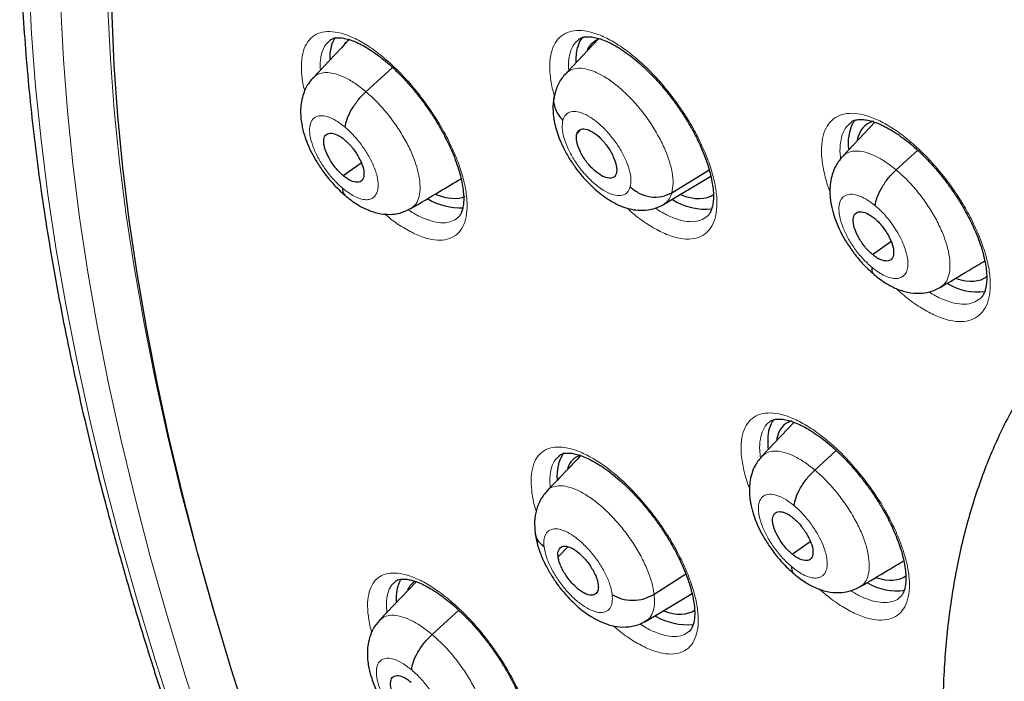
# Model space of a CAD drawing. Header units: millimetres. Extents: x 8 to 2314, y 12 to 2305.
# Tile 127 of 156: x 2105 to 2120, y 896 to 906. Entities that reach past the tile are written whole.
import ezdxf

# ---------------------------------------------------------------- set-up
doc = ezdxf.new("R2010")
doc.units = ezdxf.units.MM

msp = doc.modelspace()

# ---------------------------------------------------------------- linework, layer by layer
at = {"color": 7, "linetype": 'Continuous', "lineweight": 30}
for p, q in [((2110.048, 905.743), (2109.533, 905.199)), ((2110.095, 905.792), (2110.071, 905.767)), ((2113.982, 905.809), (2113.486, 905.284)), ((2109.796, 905.537), (2109.795, 905.484)), ((2110.355, 904.982), (2110.77, 905.358)), ((2118.276, 904.506), (2117.773, 903.975)), ((2117.961, 904.54), (2117.938, 904.505)), ((2113.637, 904.325), (2113.701, 904.392)), ((2118.606, 903.767), (2118.942, 904.071)), ((2110.001, 903.676), (2110.282, 903.873)), ((2115.117, 903.411), (2115.698, 903.766)), ((2114.987, 903.226), (2115.724, 903.666)), ((2111.053, 903.166), (2111.043, 903.159)), ((2118.237, 902.45), (2118.526, 902.651)), ((2117.018, 899.84), (2116.517, 899.312)), ((2117.342, 899.097), (2117.676, 899.4)), ((2113.346, 897.75), (2113.5, 897.905)), ((2116.987, 897.791), (2117.269, 897.988)), ((2114.841, 897.168), (2115.334, 897.483)), ((2111.136, 897.361), (2110.569, 896.761)), ((2118.041, 897.283), (2118.032, 897.276)), ((2114.707, 896.744), (2115.431, 897.176)), ((2111.385, 896.54), (2111.801, 896.916))]:
    msp.add_line(p, q, dxfattribs=at)
at = {"color": 7, "linetype": 'Continuous', "lineweight": 30, "flags": 128}
for points in [[(2108.555, 895.084), (2108.261, 896.004), (2107.988, 896.915), (2107.736, 897.817), (2107.505, 898.708), (2107.295, 899.588), (2107.107, 900.457), (2106.941, 901.314), (2106.797, 902.158), (2106.674, 902.989), (2106.574, 903.805), (2106.495, 904.608), (2106.439, 905.396), (2106.405, 906.168), (2106.393, 906.924), (2106.403, 907.663), (2106.436, 908.386), (2106.491, 909.091), (2106.567, 909.778), (2106.666, 910.446), (2106.787, 911.095), (2106.93, 911.726), (2107.095, 912.336), (2107.281, 912.926)], [(2113.727, 905.832), (2113.681, 905.76), (2113.646, 905.666)], [(2116.609, 899.58), (2116.611, 899.455), (2116.614, 899.427)]]:
    msp.add_lwpolyline(points, dxfattribs=at)
at = {"color": 252, "linetype": 'Continuous', "lineweight": 0, "flags": 128}
for points in [[(2107.846, 894.965), (2107.543, 895.903), (2107.261, 896.832), (2107.001, 897.751), (2106.763, 898.659), (2106.546, 899.557), (2106.351, 900.442), (2106.178, 901.316), (2106.028, 902.177), (2105.899, 903.025), (2105.793, 903.858), (2105.71, 904.677), (2105.649, 905.481), (2105.61, 906.269), (2105.595, 907.041), (2105.601, 907.796), (2105.631, 908.534), (2105.682, 909.255), (2105.757, 909.957), (2105.854, 910.64), (2105.973, 911.304), (2106.115, 911.948), (2106.279, 912.573)], [(2105.626, 912.452), (2105.482, 911.797), (2105.361, 911.123), (2105.263, 910.428), (2105.187, 909.715), (2105.134, 908.983), (2105.104, 908.233), (2105.098, 907.466), (2105.114, 906.681), (2105.153, 905.88), (2105.215, 905.063), (2105.3, 904.231), (2105.407, 903.384), (2105.538, 902.523), (2105.691, 901.648), (2105.866, 900.76), (2106.064, 899.86), (2106.285, 898.948), (2106.527, 898.025), (2106.791, 897.091), (2107.078, 896.147), (2107.385, 895.194)], [(2107.002, 912.501), (2106.84, 911.884), (2106.7, 911.247), (2106.583, 910.59), (2106.487, 909.915), (2106.413, 909.221), (2106.362, 908.509), (2106.333, 907.78), (2106.326, 907.034), (2106.342, 906.271), (2106.38, 905.492), (2106.44, 904.697), (2106.523, 903.888), (2106.627, 903.064), (2106.754, 902.226), (2106.903, 901.376), (2107.074, 900.512), (2107.266, 899.637), (2107.481, 898.75), (2107.717, 897.852), (2107.974, 896.944), (2108.252, 896.026), (2108.551, 895.099)]]:
    msp.add_lwpolyline(points, dxfattribs=at)
at = {"color": 7, "linetype": 'Continuous', "lineweight": 30}
for centre, radius, start, end in [((2110.361, 905.531), 0.566, 148.871, 179.4317), ((2114.437, 905.473), 0.815, 166.2353, 182.921), ((2118.552, 904.186), 0.692, 152.5626, 189.1703), ((2111.831, 904.174), 1, 239.2618, 272.2579), ((2115.643, 904.129), 0.974, 237.9083, 276.0493), ((2119.869, 902.759), 0.891, 238.7702, 277.8249), ((2117.141, 899.583), 0.533, 145.4429, 180.3015), ((2113.96, 899.019), 0.631, 146.9967, 186.6032), ((2111.462, 897.108), 0.636, 152.603, 185.3815), ((2118.618, 898.123), 0.904, 239.7401, 277.5911), ((2115.358, 897.674), 0.982, 239.6247, 275.4741)]:
    msp.add_arc(centre, radius, start, end, dxfattribs=at)
for centre, major_axis, ratio, start_param, end_param in [((2111.021, 904.582), (-0.955, 1.182), 0.454611, 6.212125, 6.474236), ((2114.836, 904.571), (-0.946, 1.175), 0.454578, 6.106471, 6.492176), ((2119.077, 903.286), (-0.945, 1.176), 0.454207, 6.0954, 6.652759), ((2111.021, 904.582), (-0.955, 1.182), 0.454611, 2.478737, 3.014168), ((2114.836, 904.571), (-0.946, 1.175), 0.454578, 2.476037, 3.117155), ((2119.077, 903.286), (-0.945, 1.176), 0.454207, 2.526876, 3.140348), ((2117.822, 898.635), (-0.946, 1.173), 0.455147, 6.123185, 6.65761), ((2114.545, 898.105), (-0.946, 1.172), 0.455862, 6.126703, 6.550556), ((2117.822, 898.635), (-0.946, 1.173), 0.455147, 2.542273, 3.122929), ((2112.054, 896.181), (-0.953, 1.179), 0.456658, 6.250784, 6.507115), ((2114.545, 898.105), (-0.946, 1.172), 0.455862, 2.505086, 3.115058)]:
    msp.add_ellipse(centre, major_axis=major_axis, ratio=ratio, start_param=start_param, end_param=end_param, dxfattribs=at)
for points, knots in [([(2109.014, 919.138), (2108.938, 919.069), (2108.753, 918.898), (2108.472, 918.608), (2108.169, 918.272), (2107.88, 917.921), (2107.604, 917.555), (2107.341, 917.174), (2107.091, 916.779), (2106.854, 916.369), (2106.631, 915.946), (2106.421, 915.508), (2106.226, 915.057), (2106.044, 914.591), (2105.876, 914.113), (2105.722, 913.621), (2105.582, 913.116), (2105.456, 912.598), (2105.344, 912.068), (2105.247, 911.526), (2105.165, 910.971), (2105.096, 910.405), (2105.042, 909.827), (2105.003, 909.238), (2104.978, 908.638), (2104.967, 908.028), (2104.971, 907.407), (2104.989, 906.776), (2105.022, 906.135), (2105.069, 905.484), (2105.13, 904.824), (2105.206, 904.155), (2105.295, 903.478), (2105.399, 902.792), (2105.518, 902.098), (2105.65, 901.396), (2105.796, 900.686), (2105.956, 899.969), (2106.13, 899.245), (2106.318, 898.515), (2106.519, 897.778), (2106.734, 897.035), (2106.962, 896.286), (2107.204, 895.531), (2107.459, 894.772), (2107.728, 894.007), (2108.009, 893.239), (2108.303, 892.465), (2108.61, 891.688), (2108.929, 890.908), (2109.261, 890.124), (2109.606, 889.337), (2109.963, 888.547), (2110.331, 887.756), (2110.712, 886.962), (2111.104, 886.166), (2111.508, 885.37), (2111.924, 884.572), (2112.35, 883.773), (2112.788, 882.975), (2113.237, 882.176), (2113.696, 881.377), (2114.166, 880.579), (2114.646, 879.783), (2115.136, 878.987), (2115.636, 878.193), (2116.145, 877.401), (2116.665, 876.611), (2117.193, 875.824), (2117.73, 875.04), (2118.277, 874.259), (2118.831, 873.482), (2119.395, 872.709), (2119.966, 871.94), (2120.545, 871.175), (2121.132, 870.416), (2121.726, 869.661), (2122.327, 868.912), (2122.935, 868.169), (2123.55, 867.432), (2124.171, 866.702), (2124.799, 865.978), (2125.432, 865.261), (2126.071, 864.552), (2126.715, 863.85), (2127.364, 863.156), (2128.018, 862.47), (2128.676, 861.793), (2129.339, 861.125), (2130.006, 860.466), (2130.676, 859.816), (2131.35, 859.175), (2131.997, 858.572), (2132.42, 858.188), (2132.617, 858.009)], [0, 0, 0, 0, 0.007369, 0.018101, 0.02884, 0.039586, 0.050343, 0.061113, 0.071897, 0.082697, 0.093512, 0.104343, 0.115191, 0.126054, 0.136933, 0.147825, 0.15873, 0.169647, 0.180574, 0.19151, 0.202454, 0.213405, 0.224361, 0.235322, 0.246287, 0.257254, 0.268224, 0.279194, 0.290166, 0.301138, 0.31211, 0.323081, 0.334052, 0.345021, 0.355989, 0.366957, 0.377922, 0.388887, 0.39985, 0.410811, 0.421771, 0.432729, 0.443686, 0.454641, 0.465595, 0.476547, 0.487498, 0.498447, 0.509396, 0.520343, 0.531289, 0.542233, 0.553177, 0.564119, 0.575061, 0.586001, 0.596941, 0.60788, 0.618818, 0.629755, 0.640691, 0.651627, 0.662562, 0.673497, 0.684431, 0.695365, 0.706298, 0.71723, 0.728163, 0.739095, 0.750026, 0.760958, 0.771889, 0.78282, 0.793751, 0.804682, 0.815613, 0.826543, 0.837474, 0.848405, 0.859336, 0.870267, 0.881198, 0.892129, 0.903061, 0.913992, 0.924924, 0.935857, 0.94679, 0.957723, 0.968656, 0.979591, 0.990525, 1, 1, 1, 1]), ([(2113.666, 905.795), (2113.68, 905.804), (2113.706, 905.821), (2113.755, 905.835), (2113.816, 905.839), (2113.891, 905.833), (2113.979, 905.812), (2114.077, 905.777), (2114.182, 905.728), (2114.295, 905.664), (2114.412, 905.585), (2114.533, 905.492), (2114.656, 905.387), (2114.78, 905.269), (2114.901, 905.14), (2115.019, 905.003), (2115.133, 904.858), (2115.241, 904.706), (2115.341, 904.552), (2115.433, 904.395), (2115.515, 904.239), (2115.586, 904.084), (2115.646, 903.933), (2115.694, 903.787), (2115.73, 903.65), (2115.753, 903.523), (2115.764, 903.408), (2115.765, 903.306), (2115.755, 903.219), (2115.737, 903.15), (2115.712, 903.096), (2115.687, 903.059), (2115.669, 903.045), (2115.662, 903.039)], [0, 0, 0, 0, 0.041217, 0.073555, 0.104071, 0.136543, 0.168505, 0.200285, 0.231437, 0.26329, 0.295529, 0.327753, 0.360328, 0.393197, 0.425959, 0.458891, 0.492098, 0.525261, 0.558299, 0.591145, 0.624055, 0.657165, 0.689757, 0.722206, 0.75485, 0.786865, 0.818251, 0.850112, 0.881463, 0.912007, 0.94342, 0.976813, 1, 1, 1, 1]), ([(2109.796, 905.781), (2109.808, 905.79), (2109.83, 905.805), (2109.874, 905.818), (2109.931, 905.823), (2110.002, 905.817), (2110.087, 905.797), (2110.182, 905.763), (2110.285, 905.714), (2110.395, 905.652), (2110.511, 905.574), (2110.631, 905.482), (2110.753, 905.377), (2110.875, 905.26), (2110.996, 905.132), (2111.114, 904.995), (2111.228, 904.85), (2111.337, 904.699), (2111.438, 904.544), (2111.53, 904.388), (2111.613, 904.231), (2111.687, 904.075), (2111.748, 903.923), (2111.799, 903.778), (2111.837, 903.639), (2111.862, 903.511), (2111.876, 903.395), (2111.879, 903.292), (2111.871, 903.204), (2111.855, 903.134), (2111.833, 903.079), (2111.808, 903.04), (2111.791, 903.025), (2111.782, 903.018)], [0, 0, 0, 0, 0.037869, 0.070379, 0.100788, 0.133168, 0.165008, 0.196665, 0.227787, 0.259524, 0.291688, 0.323857, 0.35636, 0.389206, 0.42197, 0.454839, 0.488034, 0.521187, 0.554207, 0.587074, 0.619965, 0.653058, 0.685684, 0.718128, 0.750749, 0.782811, 0.814091, 0.845891, 0.877209, 0.907649, 0.938592, 0.971456, 1, 1, 1, 1]), ([(2113.486, 905.284), (2113.443, 905.238), (2113.358, 905.146), (2113.316, 905.019), (2113.296, 904.957)], [0, 0, 0, 0, 0.503507, 1, 1, 1, 1]), ([(2109.531, 905.198), (2109.496, 905.154), (2109.43, 905.073), (2109.374, 904.933), (2109.346, 904.802), (2109.337, 904.677), (2109.343, 904.563), (2109.359, 904.457), (2109.38, 904.369), (2109.406, 904.28), (2109.445, 904.172), (2109.506, 904.038), (2109.593, 903.882), (2109.705, 903.715), (2109.824, 903.57), (2109.935, 903.455), (2109.996, 903.402), (2110.027, 903.375)], [0, 0, 0, 0, 0.086722, 0.163497, 0.230271, 0.287293, 0.349305, 0.400707, 0.443974, 0.480823, 0.534306, 0.613083, 0.688672, 0.778337, 0.881935, 0.939101, 1, 1, 1, 1]), ([(2110.034, 904.428), (2110.04, 904.469), (2110.054, 904.552), (2110.129, 904.704), (2110.231, 904.856), (2110.314, 904.94), (2110.355, 904.982)], [0, 0, 0, 0, 0.25028, 0.500215, 0.750077, 1, 1, 1, 1]), ([(2113.3, 904.971), (2113.291, 904.935), (2113.274, 904.868), (2113.263, 904.741), (2113.27, 904.604), (2113.297, 904.462), (2113.335, 904.333), (2113.389, 904.191), (2113.466, 904.033), (2113.564, 903.872), (2113.672, 903.724), (2113.782, 903.597), (2113.925, 903.456), (2114.062, 903.347), (2114.192, 903.267), (2114.287, 903.218), (2114.399, 903.173), (2114.529, 903.142), (2114.672, 903.133), (2114.834, 903.152), (2114.935, 903.201), (2114.989, 903.227)], [0, 0, 0, 0, 0.041287, 0.078127, 0.139239, 0.185304, 0.230054, 0.281775, 0.340416, 0.403639, 0.462369, 0.516188, 0.565678, 0.660542, 0.692565, 0.727555, 0.774202, 0.81803, 0.870058, 0.930697, 1, 1, 1, 1]), ([(2113.421, 904.538), (2113.385, 904.583), (2113.312, 904.673), (2113.271, 904.824), (2113.292, 904.916), (2113.301, 904.956)], [0, 0, 0, 0, 0.355872, 0.715576, 1, 1, 1, 1]), ([(2117.898, 904.502), (2117.898, 904.503), (2117.913, 904.518), (2117.944, 904.532), (2117.997, 904.547), (2118.061, 904.551), (2118.139, 904.545), (2118.23, 904.524), (2118.33, 904.488), (2118.437, 904.438), (2118.551, 904.374), (2118.671, 904.295), (2118.794, 904.201), (2118.918, 904.095), (2119.042, 903.978), (2119.164, 903.849), (2119.283, 903.711), (2119.397, 903.566), (2119.505, 903.415), (2119.605, 903.261), (2119.695, 903.105), (2119.776, 902.948), (2119.847, 902.794), (2119.906, 902.644), (2119.952, 902.499), (2119.986, 902.363), (2120.008, 902.237), (2120.018, 902.123), (2120.016, 902.021), (2120.005, 901.936), (2119.985, 901.867), (2119.959, 901.813), (2119.934, 901.778), (2119.915, 901.764), (2119.909, 901.76)], [0, 0, 0, 0, 0.002063, 0.044816, 0.076975, 0.107539, 0.140045, 0.172065, 0.203905, 0.235049, 0.266955, 0.299215, 0.331451, 0.364041, 0.396888, 0.429617, 0.462554, 0.495723, 0.528849, 0.561867, 0.594652, 0.627536, 0.660612, 0.693135, 0.725549, 0.758166, 0.790104, 0.821551, 0.853427, 0.884777, 0.915398, 0.94724, 0.981066, 1, 1, 1, 1]), ([(2110.001, 903.676), (2109.98, 903.695), (2109.939, 903.731), (2109.862, 903.821), (2109.778, 903.945), (2109.711, 904.097), (2109.692, 904.226), (2109.72, 904.315), (2109.796, 904.346), (2109.884, 904.325), (2109.963, 904.282), (2110.005, 904.25), (2110.025, 904.233)], [0, 0, 0, 0, 0.062837, 0.125545, 0.250843, 0.37553, 0.499999, 0.624469, 0.749157, 0.874455, 0.937163, 1, 1, 1, 1]), ([(2114.253, 903.714), (2114.248, 903.7), (2114.238, 903.671), (2114.196, 903.638), (2114.121, 903.631), (2114.006, 903.678), (2113.88, 903.779), (2113.765, 903.916), (2113.678, 904.07), (2113.638, 904.191), (2113.628, 904.275), (2113.634, 904.308), (2113.637, 904.325)], [0, 0, 0, 0, 0.062835, 0.125528, 0.250808, 0.375517, 0.5, 0.624483, 0.749191, 0.874472, 0.937165, 1, 1, 1, 1]), ([(2113.637, 904.325), (2113.642, 904.339), (2113.652, 904.368), (2113.694, 904.401), (2113.769, 904.409), (2113.884, 904.362), (2114.01, 904.26), (2114.125, 904.123), (2114.212, 903.969), (2114.252, 903.848), (2114.262, 903.764), (2114.256, 903.731), (2114.253, 903.714)], [0, 0, 0, 0, 0.062835, 0.125528, 0.25081, 0.375518, 0.500001, 0.624484, 0.749192, 0.874472, 0.937165, 1, 1, 1, 1]), ([(2110.025, 904.233), (2110.046, 904.215), (2110.086, 904.178), (2110.164, 904.089), (2110.248, 903.964), (2110.315, 903.813), (2110.334, 903.684), (2110.305, 903.595), (2110.23, 903.564), (2110.141, 903.585), (2110.062, 903.627), (2110.021, 903.66), (2110.001, 903.676)], [0, 0, 0, 0, 0.0628373, 0.1255453, 0.2508434, 0.3755298, 0.4999992, 0.6244693, 0.7491565, 0.8744545, 0.9371625, 1, 1, 1, 1]), ([(2117.771, 903.973), (2117.735, 903.929), (2117.668, 903.847), (2117.611, 903.704), (2117.582, 903.573), (2117.573, 903.448), (2117.578, 903.335), (2117.593, 903.231), (2117.613, 903.143), (2117.638, 903.054), (2117.676, 902.946), (2117.736, 902.811), (2117.824, 902.654), (2117.936, 902.485), (2118.056, 902.339), (2118.168, 902.223), (2118.229, 902.17), (2118.261, 902.143)], [0, 0, 0, 0, 0.088156, 0.165709, 0.232629, 0.289211, 0.349825, 0.399983, 0.442634, 0.479387, 0.532875, 0.611806, 0.687605, 0.777557, 0.881511, 0.93888, 1, 1, 1, 1]), ([(2118.28, 903.209), (2118.287, 903.251), (2118.302, 903.335), (2118.378, 903.488), (2118.481, 903.641), (2118.564, 903.725), (2118.606, 903.767)], [0, 0, 0, 0, 0.249695, 0.499976, 0.750313, 1, 1, 1, 1]), ([(2111.055, 903.163), (2111.204, 903.251), (2111.467, 903.409), (2111.725, 903.562), (2111.837, 903.629)], [0, 0, 0, 0, 0.565756, 1, 1, 1, 1]), ([(2109.992, 903.482), (2109.993, 903.446), (2109.994, 903.398), (2110.024, 903.381), (2110.031, 903.377)], [0, 0, 0, 0, 0.747406, 1, 1, 1, 1]), ([(2114.469, 903.501), (2114.515, 903.464), (2114.606, 903.39), (2114.783, 903.339), (2114.965, 903.34), (2115.066, 903.387), (2115.117, 903.411)], [0, 0, 0, 0, 0.251679, 0.500903, 0.749302, 1, 1, 1, 1]), ([(2110.027, 903.371), (2110.089, 903.322), (2110.201, 903.233), (2110.376, 903.144), (2110.537, 903.087), (2110.722, 903.067), (2110.897, 903.089), (2110.996, 903.138), (2111.051, 903.165)], [0, 0, 0, 0, 0.196036, 0.350722, 0.522622, 0.693937, 0.829521, 1, 1, 1, 1]), ([(2118.237, 902.45), (2118.216, 902.468), (2118.175, 902.505), (2118.098, 902.594), (2118.014, 902.718), (2117.948, 902.871), (2117.93, 903.001), (2117.96, 903.091), (2118.037, 903.124), (2118.127, 903.104), (2118.207, 903.061), (2118.248, 903.029), (2118.269, 903.013)], [0, 0, 0, 0, 0.062838, 0.125543, 0.250838, 0.375533, 0.500009, 0.624476, 0.749163, 0.874459, 0.937164, 1, 1, 1, 1]), ([(2118.269, 903.013), (2118.29, 902.994), (2118.331, 902.958), (2118.408, 902.869), (2118.492, 902.744), (2118.558, 902.592), (2118.576, 902.462), (2118.546, 902.371), (2118.469, 902.339), (2118.379, 902.359), (2118.299, 902.401), (2118.258, 902.434), (2118.237, 902.45)], [0, 0, 0, 0, 0.062838, 0.125544, 0.250839, 0.375533, 0.500009, 0.624477, 0.749163, 0.874459, 0.937164, 1, 1, 1, 1]), ([(2119.294, 901.938), (2119.442, 902.026), (2119.676, 902.166), (2119.904, 902.302), (2119.987, 902.351)], [0, 0, 0, 0, 0.637426, 1, 1, 1, 1]), ([(2118.226, 902.253), (2118.227, 902.217), (2118.227, 902.167), (2118.257, 902.15), (2118.265, 902.145)], [0, 0, 0, 0, 0.7269, 1, 1, 1, 1]), ([(2118.261, 902.139), (2118.324, 902.09), (2118.438, 902.001), (2118.614, 901.913), (2118.78, 901.857), (2118.967, 901.84), (2119.142, 901.863), (2119.241, 901.912), (2119.295, 901.939)], [0, 0, 0, 0, 0.195818, 0.350419, 0.522659, 0.694823, 0.830236, 1, 1, 1, 1]), ([(2121.977, 901.956), (2121.973, 901.953), (2121.878, 901.878), (2121.702, 901.717), (2121.451, 901.471), (2121.214, 901.209), (2120.991, 900.932), (2120.78, 900.642), (2120.583, 900.337), (2120.4, 900.017), (2120.23, 899.683), (2120.074, 899.336), (2119.933, 898.974), (2119.805, 898.599), (2119.693, 898.21), (2119.595, 897.808), (2119.513, 897.393), (2119.445, 896.966), (2119.393, 896.528), (2119.356, 896.078), (2119.335, 895.617), (2119.329, 895.146), (2119.338, 894.665), (2119.362, 894.175), (2119.402, 893.675), (2119.456, 893.168), (2119.526, 892.653), (2119.61, 892.13), (2119.709, 891.6), (2119.822, 891.063), (2119.949, 890.521), (2120.09, 889.972), (2120.245, 889.418), (2120.414, 888.859), (2120.597, 888.295), (2120.793, 887.727), (2121.002, 887.155), (2121.224, 886.579), (2121.459, 886.001), (2121.706, 885.419), (2121.966, 884.836), (2122.237, 884.251), (2122.521, 883.664), (2122.816, 883.076), (2123.123, 882.487), (2123.441, 881.899), (2123.77, 881.31), (2124.11, 880.723), (2124.46, 880.136), (2124.82, 879.551), (2125.19, 878.968), (2125.569, 878.387), (2125.958, 877.81), (2126.356, 877.235), (2126.763, 876.664), (2127.177, 876.097), (2127.6, 875.535), (2128.031, 874.977), (2128.469, 874.425), (2128.914, 873.879), (2129.366, 873.339), (2129.825, 872.805), (2130.289, 872.279), (2130.759, 871.76), (2131.235, 871.248), (2131.715, 870.745), (2132.201, 870.251), (2132.69, 869.765), (2133.184, 869.289), (2133.681, 868.822), (2134.181, 868.366), (2134.528, 868.055), (2134.708, 867.9), (2134.72, 867.89)], [0, 0, 0, 0, 0.000532, 0.014049, 0.027568, 0.041108, 0.054688, 0.068325, 0.082033, 0.095826, 0.109712, 0.123698, 0.137787, 0.151976, 0.166264, 0.180643, 0.195104, 0.209638, 0.224234, 0.238881, 0.253568, 0.268286, 0.283025, 0.297779, 0.312541, 0.327306, 0.342068, 0.356824, 0.371572, 0.386311, 0.401039, 0.415755, 0.43046, 0.445153, 0.459834, 0.474504, 0.489162, 0.503809, 0.518447, 0.533074, 0.547692, 0.562301, 0.576902, 0.591495, 0.606082, 0.620661, 0.635235, 0.649803, 0.664367, 0.678925, 0.69348, 0.708031, 0.722579, 0.737125, 0.751668, 0.766209, 0.780749, 0.795289, 0.809827, 0.824366, 0.838905, 0.853444, 0.867985, 0.882527, 0.89707, 0.911616, 0.926165, 0.940717, 0.955273, 0.969832, 0.984397, 0.998966, 1, 1, 1, 1]), ([(2116.636, 899.847), (2116.637, 899.848), (2116.65, 899.861), (2116.678, 899.874), (2116.728, 899.889), (2116.789, 899.893), (2116.864, 899.886), (2116.952, 899.866), (2117.05, 899.831), (2117.157, 899.781), (2117.269, 899.717), (2117.388, 899.639), (2117.51, 899.546), (2117.634, 899.441), (2117.758, 899.324), (2117.881, 899.196), (2118, 899.059), (2118.116, 898.915), (2118.225, 898.765), (2118.326, 898.611), (2118.419, 898.456), (2118.502, 898.3), (2118.574, 898.146), (2118.636, 897.996), (2118.685, 897.852), (2118.722, 897.716), (2118.746, 897.59), (2118.758, 897.477), (2118.759, 897.376), (2118.75, 897.291), (2118.733, 897.223), (2118.709, 897.169), (2118.685, 897.134), (2118.667, 897.12), (2118.66, 897.114)], [0, 0, 0, 0, 0.001363, 0.04451, 0.076415, 0.106699, 0.13891, 0.170706, 0.202367, 0.233437, 0.265211, 0.297372, 0.329519, 0.362013, 0.394798, 0.427471, 0.460309, 0.493421, 0.526485, 0.559423, 0.59217, 0.624977, 0.657985, 0.690476, 0.72282, 0.75536, 0.78727, 0.81854, 0.850291, 0.881531, 0.91197, 0.943281, 0.976666, 1, 1, 1, 1]), ([(2113.698, 899.324), (2113.629, 899.251), (2113.449, 899.061), (2113.276, 898.879), (2113.17, 898.767)], [0, 0, 0, 0, 0.385172, 1, 1, 1, 1]), ([(2113.365, 899.323), (2113.378, 899.331), (2113.4, 899.347), (2113.446, 899.359), (2113.503, 899.363), (2113.575, 899.357), (2113.661, 899.337), (2113.757, 899.302), (2113.861, 899.253), (2113.972, 899.19), (2114.089, 899.112), (2114.21, 899.02), (2114.333, 898.916), (2114.457, 898.799), (2114.579, 898.672), (2114.698, 898.535), (2114.814, 898.391), (2114.923, 898.241), (2115.025, 898.087), (2115.119, 897.932), (2115.203, 897.776), (2115.278, 897.622), (2115.34, 897.472), (2115.391, 897.327), (2115.43, 897.191), (2115.457, 897.064), (2115.471, 896.95), (2115.474, 896.849), (2115.467, 896.762), (2115.451, 896.694), (2115.429, 896.641), (2115.406, 896.604), (2115.389, 896.59), (2115.381, 896.583)], [0, 0, 0, 0, 0.0402653, 0.0722702, 0.1024846, 0.1346315, 0.1663745, 0.1979969, 0.2291209, 0.2608745, 0.2930532, 0.3252345, 0.3577467, 0.3905939, 0.4233506, 0.4562127, 0.4893948, 0.5225295, 0.5555315, 0.5883765, 0.6212457, 0.6543188, 0.6869182, 0.7193409, 0.7519394, 0.7839687, 0.815214, 0.8469853, 0.8782687, 0.9086831, 0.9396413, 0.9726465, 1, 1, 1, 1]), ([(2116.515, 899.31), (2116.48, 899.267), (2116.413, 899.186), (2116.358, 899.045), (2116.329, 898.915), (2116.321, 898.79), (2116.327, 898.676), (2116.343, 898.57), (2116.363, 898.482), (2116.39, 898.393), (2116.429, 898.286), (2116.49, 898.152), (2116.577, 897.996), (2116.69, 897.829), (2116.809, 897.684), (2116.921, 897.569), (2116.982, 897.516), (2117.013, 897.489)], [0, 0, 0, 0, 0.086912, 0.16378, 0.230561, 0.287517, 0.349341, 0.40058, 0.443761, 0.480599, 0.534097, 0.612905, 0.688526, 0.778232, 0.881878, 0.939071, 1, 1, 1, 1]), ([(2117.02, 898.543), (2117.027, 898.584), (2117.04, 898.667), (2117.115, 898.819), (2117.217, 898.972), (2117.3, 899.055), (2117.342, 899.097)], [0, 0, 0, 0, 0.250207, 0.50019, 0.750113, 1, 1, 1, 1]), ([(2113.173, 898.771), (2113.138, 898.728), (2113.068, 898.642), (2113.006, 898.479), (2112.974, 898.304), (2112.984, 898.18), (2112.989, 898.119)], [0, 0, 0, 0, 0.2581451, 0.5122645, 0.7599982, 1, 1, 1, 1]), ([(2116.987, 897.791), (2116.966, 897.809), (2116.925, 897.846), (2116.847, 897.935), (2116.763, 898.059), (2116.696, 898.211), (2116.677, 898.34), (2116.705, 898.429), (2116.781, 898.46), (2116.87, 898.44), (2116.949, 898.397), (2116.991, 898.365), (2117.011, 898.348)], [0, 0, 0, 0, 0.062837, 0.125544, 0.25084, 0.375529, 0.499999, 0.62447, 0.74916, 0.874456, 0.937163, 1, 1, 1, 1]), ([(2117.011, 898.348), (2117.032, 898.33), (2117.073, 898.293), (2117.15, 898.204), (2117.235, 898.08), (2117.302, 897.928), (2117.321, 897.8), (2117.292, 897.711), (2117.217, 897.679), (2117.128, 897.7), (2117.048, 897.742), (2117.007, 897.775), (2116.987, 897.791)], [0, 0, 0, 0, 0.062837, 0.125544, 0.25084, 0.375529, 0.499999, 0.624471, 0.74916, 0.874456, 0.937163, 1, 1, 1, 1]), ([(2112.988, 898.126), (2112.999, 898.061), (2113.02, 897.936), (2113.09, 897.745), (2113.175, 897.569), (2113.271, 897.411), (2113.371, 897.27), (2113.473, 897.149), (2113.569, 897.048), (2113.664, 896.961), (2113.759, 896.886), (2113.872, 896.81), (2113.997, 896.742), (2114.141, 896.686), (2114.311, 896.651), (2114.471, 896.657), (2114.607, 896.693), (2114.674, 896.728), (2114.709, 896.747)], [0, 0, 0, 0, 0.086035, 0.165265, 0.238507, 0.306392, 0.369622, 0.428312, 0.480572, 0.526272, 0.577194, 0.624441, 0.68779, 0.747611, 0.81888, 0.902748, 0.949715, 1, 1, 1, 1]), ([(2113.128, 897.903), (2113.09, 897.936), (2113.018, 897.998), (2113, 898.081), (2112.992, 898.12)], [0, 0, 0, 0, 0.527311, 1, 1, 1, 1]), ([(2113.346, 897.75), (2113.345, 897.77), (2113.342, 897.81), (2113.358, 897.87), (2113.406, 897.916), (2113.5, 897.916), (2113.619, 897.854), (2113.744, 897.745), (2113.855, 897.602), (2113.924, 897.475), (2113.96, 897.378), (2113.967, 897.335), (2113.971, 897.314)], [0, 0, 0, 0, 0.062835, 0.1255281, 0.250809, 0.3755174, 0.5000007, 0.624484, 0.7491921, 0.8744722, 0.937165, 1, 1, 1, 1]), ([(2113.971, 897.314), (2113.972, 897.294), (2113.975, 897.254), (2113.958, 897.194), (2113.911, 897.148), (2113.817, 897.148), (2113.698, 897.21), (2113.573, 897.319), (2113.462, 897.462), (2113.393, 897.589), (2113.357, 897.686), (2113.35, 897.729), (2113.346, 897.75)], [0, 0, 0, 0, 0.062835, 0.125528, 0.250808, 0.375516, 0.5, 0.624483, 0.749191, 0.874472, 0.937165, 1, 1, 1, 1]), ([(2116.978, 897.597), (2116.979, 897.561), (2116.98, 897.512), (2117.01, 897.496), (2117.017, 897.492)], [0, 0, 0, 0, 0.745029, 1, 1, 1, 1]), ([(2118.044, 897.28), (2118.193, 897.368), (2118.422, 897.505), (2118.647, 897.64), (2118.726, 897.687)], [0, 0, 0, 0, 0.6496422, 1, 1, 1, 1]), ([(2110.814, 897.367), (2110.825, 897.375), (2110.844, 897.389), (2110.885, 897.4), (2110.939, 897.404), (2111.007, 897.398), (2111.09, 897.379), (2111.184, 897.346), (2111.286, 897.297), (2111.395, 897.235), (2111.511, 897.158), (2111.631, 897.067), (2111.753, 896.963), (2111.876, 896.847), (2111.998, 896.721), (2112.118, 896.585), (2112.234, 896.441), (2112.344, 896.292), (2112.447, 896.139), (2112.542, 895.983), (2112.628, 895.828), (2112.704, 895.674), (2112.769, 895.523), (2112.823, 895.379), (2112.864, 895.242), (2112.893, 895.115), (2112.91, 895), (2112.915, 894.898), (2112.91, 894.811), (2112.897, 894.742), (2112.878, 894.688), (2112.855, 894.649), (2112.838, 894.635), (2112.83, 894.627)], [0, 0, 0, 0, 0.037705, 0.0696805, 0.0997072, 0.1316652, 0.1632419, 0.1947246, 0.2258248, 0.2574578, 0.2895639, 0.3216999, 0.3541312, 0.3869514, 0.4197232, 0.4525054, 0.4856611, 0.5187741, 0.5517597, 0.584615, 0.6174535, 0.6504945, 0.6831198, 0.7154608, 0.7480254, 0.7801018, 0.811297, 0.8429443, 0.8742004, 0.9045321, 0.9350887, 0.9676139, 1, 1, 1, 1]), ([(2117.013, 897.486), (2117.076, 897.436), (2117.188, 897.348), (2117.364, 897.259), (2117.526, 897.203), (2117.711, 897.184), (2117.887, 897.207), (2117.985, 897.255), (2118.04, 897.282)], [0, 0, 0, 0, 0.196123, 0.350926, 0.523185, 0.694664, 0.830018, 1, 1, 1, 1]), ([(2114.189, 897.161), (2114.235, 897.136), (2114.327, 897.085), (2114.506, 897.064), (2114.689, 897.088), (2114.79, 897.141), (2114.841, 897.168)], [0, 0, 0, 0, 0.2517085, 0.5009157, 0.7492918, 1, 1, 1, 1]), ([(2110.566, 896.76), (2110.532, 896.717), (2110.467, 896.637), (2110.412, 896.498), (2110.384, 896.369), (2110.376, 896.244), (2110.383, 896.129), (2110.4, 896.023), (2110.422, 895.933), (2110.449, 895.845), (2110.489, 895.738), (2110.551, 895.606), (2110.639, 895.452), (2110.752, 895.286), (2110.871, 895.143), (2110.982, 895.028), (2111.042, 894.976), (2111.073, 894.949)], [0, 0, 0, 0, 0.085719, 0.161924, 0.228566, 0.285874, 0.348849, 0.401095, 0.444755, 0.481654, 0.535168, 0.613873, 0.689341, 0.778833, 0.882207, 0.939242, 1, 1, 1, 1]), ([(2111.068, 895.989), (2111.074, 896.03), (2111.086, 896.112), (2111.16, 896.263), (2111.261, 896.415), (2111.344, 896.498), (2111.385, 896.54)], [0, 0, 0, 0, 0.250737, 0.500429, 0.749928, 1, 1, 1, 1]), ([(2111.044, 895.246), (2111.024, 895.264), (2110.983, 895.3), (2110.905, 895.389), (2110.82, 895.513), (2110.752, 895.664), (2110.731, 895.792), (2110.759, 895.88), (2110.833, 895.91), (2110.921, 895.889), (2111, 895.846), (2111.041, 895.813), (2111.062, 895.797)], [0, 0, 0, 0, 0.062836, 0.125542, 0.250839, 0.375523, 0.499989, 0.624465, 0.749159, 0.874455, 0.937162, 1, 1, 1, 1])]:
    msp.add_open_spline(points, degree=3, knots=knots, dxfattribs=at)
at = {"color": 252, "linetype": 'Continuous', "lineweight": 0}
for points, knots in [([(2109.404, 904.991), (2109.404, 904.992), (2109.377, 905.078), (2109.357, 905.232), (2109.347, 905.444), (2109.378, 905.621), (2109.443, 905.761), (2109.543, 905.859), (2109.673, 905.914), (2109.832, 905.922), (2110.013, 905.885), (2110.212, 905.802), (2110.423, 905.677), (2110.64, 905.511), (2110.858, 905.312), (2111.07, 905.083), (2111.286, 904.811), (2111.481, 904.52), (2111.645, 904.222), (2111.769, 903.95), (2111.859, 903.688), (2111.916, 903.442), (2111.936, 903.221), (2111.921, 903.031), (2111.868, 902.876), (2111.781, 902.761), (2111.661, 902.691), (2111.513, 902.664), (2111.34, 902.685), (2111.147, 902.751), (2110.94, 902.863), (2110.771, 902.975), (2110.673, 903.061), (2110.648, 903.083)], [0, 0, 0, 0, 0.000242, 0.033989, 0.067735, 0.101444, 0.135154, 0.168864, 0.202573, 0.23632, 0.270066, 0.30387, 0.337674, 0.371531, 0.405388, 0.439271, 0.473153, 0.515586, 0.549354, 0.583122, 0.616892, 0.650662, 0.684393, 0.718125, 0.75183, 0.785536, 0.819253, 0.852971, 0.886734, 0.920498, 0.95432, 0.988142, 1, 1, 1, 1]), ([(2113.289, 904.922), (2113.28, 904.95), (2113.245, 905.065), (2113.219, 905.246), (2113.213, 905.458), (2113.247, 905.636), (2113.316, 905.777), (2113.419, 905.875), (2113.553, 905.93), (2113.715, 905.939), (2113.899, 905.902), (2114.101, 905.82), (2114.315, 905.695), (2114.534, 905.53), (2114.754, 905.331), (2114.966, 905.103), (2115.183, 904.832), (2115.378, 904.541), (2115.541, 904.243), (2115.663, 903.971), (2115.752, 903.708), (2115.807, 903.462), (2115.825, 903.241), (2115.806, 903.049), (2115.749, 902.895), (2115.659, 902.779), (2115.536, 902.708), (2115.384, 902.681), (2115.208, 902.702), (2115.012, 902.766), (2114.802, 902.877), (2114.602, 903.011), (2114.474, 903.123), (2114.419, 903.172)], [0, 0, 0, 0, 0.010825, 0.043795, 0.076765, 0.109699, 0.142634, 0.175555, 0.208476, 0.241413, 0.27435, 0.307325, 0.3403, 0.373318, 0.406336, 0.439383, 0.47243, 0.513785, 0.546772, 0.579759, 0.612747, 0.645736, 0.678693, 0.71165, 0.744578, 0.777505, 0.810428, 0.843351, 0.876298, 0.909246, 0.942234, 0.975223, 1, 1, 1, 1]), ([(2109.799, 905.779), (2109.774, 905.758), (2109.718, 905.711), (2109.668, 905.591), (2109.64, 905.458), (2109.646, 905.357), (2109.648, 905.32)], [0, 0, 0, 0, 0.233194, 0.530585, 0.827974, 1, 1, 1, 1]), ([(2113.67, 905.792), (2113.645, 905.772), (2113.588, 905.725), (2113.535, 905.605), (2113.504, 905.465), (2113.51, 905.356), (2113.512, 905.311)], [0, 0, 0, 0, 0.218683, 0.508314, 0.797946, 1, 1, 1, 1]), ([(2109.535, 905.196), (2109.558, 905.217), (2109.608, 905.263), (2109.72, 905.285), (2109.858, 905.27), (2110.014, 905.213), (2110.182, 905.12), (2110.298, 905.028), (2110.355, 904.982)], [0, 0, 0, 0, 0.1443466, 0.3154073, 0.4864878, 0.6576321, 0.8287052, 1, 1, 1, 1]), ([(2113.462, 905.255), (2113.481, 905.274), (2113.526, 905.321), (2113.63, 905.349), (2113.764, 905.345), (2113.919, 905.296), (2114.085, 905.209), (2114.259, 905.084), (2114.431, 904.928), (2114.597, 904.748), (2114.751, 904.55), (2114.884, 904.34), (2114.994, 904.127), (2115.075, 903.92), (2115.124, 903.726), (2115.143, 903.55), (2115.126, 903.457), (2115.117, 903.411)], [0, 0, 0, 0, 0.049556, 0.117486, 0.185393, 0.253291, 0.321132, 0.388936, 0.45683, 0.524724, 0.592529, 0.66037, 0.728267, 0.796174, 0.864104, 0.932005, 1, 1, 1, 1]), ([(2110.355, 904.982), (2110.413, 904.931), (2110.528, 904.828), (2110.692, 904.641), (2110.841, 904.44), (2110.971, 904.229), (2111.076, 904.017), (2111.151, 903.812), (2111.194, 903.623), (2111.203, 903.456), (2111.18, 903.318), (2111.131, 903.216), (2111.076, 903.181), (2111.053, 903.166)], [0, 0, 0, 0, 0.092996, 0.185872, 0.278786, 0.371665, 0.464534, 0.557322, 0.650062, 0.742926, 0.83579, 0.92853, 1, 1, 1, 1]), ([(2109.992, 903.482), (2109.946, 903.524), (2109.853, 903.609), (2109.725, 903.769), (2109.617, 903.938), (2109.535, 904.11), (2109.486, 904.271), (2109.473, 904.41), (2109.497, 904.519), (2109.556, 904.589), (2109.646, 904.615), (2109.762, 904.597), (2109.894, 904.536), (2109.987, 904.464), (2110.034, 904.428)], [0, 0, 0, 0, 0.083335, 0.166666, 0.249998, 0.333328, 0.416666, 0.5, 0.583337, 0.666671, 0.750002, 0.833334, 0.916665, 1, 1, 1, 1]), ([(2113.421, 904.538), (2113.434, 904.57), (2113.46, 904.632), (2113.541, 904.675), (2113.647, 904.676), (2113.775, 904.632), (2113.913, 904.546), (2114.054, 904.424), (2114.187, 904.274), (2114.304, 904.108), (2114.397, 903.935), (2114.458, 903.768), (2114.487, 903.616), (2114.475, 903.539), (2114.469, 903.501)], [0, 0, 0, 0, 0.0833328, 0.1666627, 0.2499974, 0.3333317, 0.4166643, 0.4999972, 0.5833267, 0.6666608, 0.7499952, 0.8333296, 0.9166637, 1, 1, 1, 1]), ([(2117.576, 903.432), (2117.573, 903.44), (2117.532, 903.539), (2117.486, 903.717), (2117.444, 903.955), (2117.443, 904.166), (2117.478, 904.345), (2117.55, 904.486), (2117.656, 904.586), (2117.793, 904.642), (2117.958, 904.651), (2118.145, 904.615), (2118.35, 904.533), (2118.566, 904.41), (2118.788, 904.246), (2119.009, 904.048), (2119.223, 903.821), (2119.441, 903.55), (2119.636, 903.26), (2119.799, 902.963), (2119.921, 902.691), (2120.009, 902.429), (2120.063, 902.183), (2120.078, 901.961), (2120.057, 901.769), (2119.999, 901.614), (2119.906, 901.498), (2119.78, 901.426), (2119.625, 901.398), (2119.446, 901.418), (2119.247, 901.482), (2119.034, 901.591), (2118.816, 901.736), (2118.671, 901.862), (2118.6, 901.924)], [0, 0, 0, 0, 0.003157, 0.035132, 0.067078, 0.099025, 0.130942, 0.162859, 0.194758, 0.226658, 0.258559, 0.290461, 0.322383, 0.354305, 0.386258, 0.41821, 0.450189, 0.482168, 0.522146, 0.554104, 0.586061, 0.61802, 0.649979, 0.681915, 0.713852, 0.745762, 0.777671, 0.809569, 0.841467, 0.873374, 0.90528, 0.937211, 0.969142, 1, 1, 1, 1]), ([(2114.469, 903.501), (2114.456, 903.47), (2114.43, 903.407), (2114.349, 903.364), (2114.243, 903.363), (2114.116, 903.408), (2113.977, 903.494), (2113.837, 903.616), (2113.703, 903.765), (2113.586, 903.932), (2113.494, 904.105), (2113.432, 904.271), (2113.404, 904.423), (2113.415, 904.5), (2113.421, 904.538)], [0, 0, 0, 0, 0.083335, 0.166669, 0.250002, 0.333335, 0.416665, 0.499999, 0.58333, 0.66666, 0.749995, 0.83333, 0.916665, 1, 1, 1, 1]), ([(2117.901, 904.499), (2117.877, 904.479), (2117.82, 904.433), (2117.764, 904.315), (2117.734, 904.155), (2117.729, 904.025), (2117.742, 903.945), (2117.744, 903.936)], [0, 0, 0, 0, 0.185956, 0.446381, 0.706806, 0.967481, 1, 1, 1, 1]), ([(2110.034, 904.428), (2110.061, 904.404), (2110.113, 904.358), (2110.21, 904.255), (2110.314, 904.123), (2110.41, 903.967), (2110.477, 903.829), (2110.518, 903.715), (2110.536, 903.636), (2110.543, 903.585), (2110.546, 903.554), (2110.547, 903.527), (2110.546, 903.508), (2110.545, 903.485), (2110.54, 903.452), (2110.524, 903.395), (2110.495, 903.352), (2110.46, 903.326), (2110.436, 903.314), (2110.408, 903.305), (2110.363, 903.3), (2110.295, 903.307), (2110.201, 903.341), (2110.099, 903.397), (2110.028, 903.454), (2109.992, 903.482)], [0, 0, 0, 0, 0.048271, 0.094143, 0.178993, 0.254944, 0.321929, 0.379967, 0.428983, 0.450131, 0.469042, 0.485722, 0.500165, 0.507981, 0.532299, 0.571734, 0.6476, 0.670732, 0.6955, 0.721907, 0.749976, 0.811345, 0.87346, 0.93628, 1, 1, 1, 1]), ([(2117.775, 903.972), (2117.798, 903.994), (2117.85, 904.041), (2117.964, 904.065), (2118.104, 904.051), (2118.262, 903.996), (2118.432, 903.904), (2118.548, 903.813), (2118.606, 903.767)], [0, 0, 0, 0, 0.1452631, 0.3161399, 0.4870368, 0.6579979, 0.8288879, 1, 1, 1, 1]), ([(2118.606, 903.767), (2118.664, 903.716), (2118.78, 903.614), (2118.944, 903.427), (2119.093, 903.226), (2119.223, 903.014), (2119.326, 902.802), (2119.4, 902.596), (2119.441, 902.406), (2119.449, 902.237), (2119.423, 902.097), (2119.372, 901.993), (2119.316, 901.957), (2119.291, 901.941)], [0, 0, 0, 0, 0.092926, 0.185729, 0.278572, 0.37138, 0.464178, 0.556896, 0.649567, 0.742361, 0.835153, 0.92782, 1, 1, 1, 1]), ([(2115.117, 903.411), (2115.103, 903.37), (2115.075, 903.29), (2115.016, 903.248), (2114.987, 903.227)], [0, 0, 0, 0, 0.51041, 1, 1, 1, 1]), ([(2118.226, 902.253), (2118.179, 902.296), (2118.086, 902.38), (2117.958, 902.539), (2117.85, 902.71), (2117.77, 902.882), (2117.722, 903.044), (2117.711, 903.184), (2117.736, 903.294), (2117.797, 903.365), (2117.889, 903.394), (2118.006, 903.376), (2118.139, 903.317), (2118.233, 903.245), (2118.28, 903.209)], [0, 0, 0, 0, 0.083335, 0.166666, 0.249999, 0.333329, 0.416664, 0.500001, 0.583335, 0.666673, 0.750003, 0.833335, 0.916665, 1, 1, 1, 1]), ([(2111.012, 903.149), (2111.026, 903.139), (2111.103, 903.084), (2111.237, 903.017), (2111.409, 902.955), (2111.562, 902.937), (2111.69, 902.956), (2111.753, 903), (2111.782, 903.02)], [0, 0, 0, 0, 0.040994, 0.238306, 0.435254, 0.632201, 0.828855, 1, 1, 1, 1]), ([(2114.859, 903.174), (2114.877, 903.161), (2114.96, 903.102), (2115.101, 903.032), (2115.276, 902.971), (2115.432, 902.954), (2115.565, 902.973), (2115.631, 903.019), (2115.662, 903.04)], [0, 0, 0, 0, 0.054583, 0.247856, 0.440869, 0.633881, 0.826734, 1, 1, 1, 1]), ([(2118.28, 903.209), (2118.315, 903.179), (2118.385, 903.117), (2118.485, 903.004), (2118.575, 902.882), (2118.653, 902.754), (2118.716, 902.625), (2118.76, 902.501), (2118.786, 902.385), (2118.793, 902.281), (2118.781, 902.206), (2118.762, 902.167), (2118.751, 902.15), (2118.745, 902.142), (2118.74, 902.137), (2118.737, 902.133), (2118.732, 902.128), (2118.72, 902.116), (2118.697, 902.099), (2118.666, 902.085), (2118.637, 902.079), (2118.595, 902.074), (2118.53, 902.081), (2118.435, 902.114), (2118.332, 902.17), (2118.261, 902.225), (2118.226, 902.253)], [0, 0, 0, 0, 0.062594, 0.124976, 0.187335, 0.249629, 0.311864, 0.37427, 0.436886, 0.499536, 0.562183, 0.597226, 0.606402, 0.615575, 0.624744, 0.625379, 0.629906, 0.642055, 0.673377, 0.707908, 0.73261, 0.749883, 0.812382, 0.874899, 0.937373, 1, 1, 1, 1]), ([(2119.12, 901.867), (2119.128, 901.861), (2119.202, 901.811), (2119.336, 901.748), (2119.513, 901.687), (2119.672, 901.671), (2119.808, 901.692), (2119.876, 901.738), (2119.909, 901.76)], [0, 0, 0, 0, 0.025646, 0.224024, 0.422234, 0.620442, 0.818586, 1, 1, 1, 1]), ([(2116.324, 898.808), (2116.324, 898.81), (2116.286, 898.9), (2116.24, 899.07), (2116.195, 899.306), (2116.19, 899.515), (2116.222, 899.691), (2116.29, 899.831), (2116.393, 899.928), (2116.527, 899.983), (2116.689, 899.99), (2116.873, 899.954), (2117.076, 899.871), (2117.291, 899.746), (2117.512, 899.582), (2117.733, 899.385), (2117.948, 899.157), (2118.166, 898.888), (2118.363, 898.599), (2118.529, 898.304), (2118.653, 898.033), (2118.744, 897.773), (2118.801, 897.529), (2118.82, 897.309), (2118.802, 897.12), (2118.747, 896.966), (2118.658, 896.852), (2118.535, 896.782), (2118.383, 896.756), (2118.206, 896.777), (2118.01, 896.842), (2117.798, 896.952), (2117.596, 897.087), (2117.465, 897.2), (2117.408, 897.249)], [0, 0, 0, 0, 0.000594, 0.032825, 0.065026, 0.097227, 0.129409, 0.161591, 0.193773, 0.225956, 0.258158, 0.29036, 0.322592, 0.354825, 0.387084, 0.419344, 0.451617, 0.483889, 0.524234, 0.556446, 0.588658, 0.620871, 0.653084, 0.685278, 0.717471, 0.749651, 0.781831, 0.814017, 0.846204, 0.878415, 0.910626, 0.942868, 0.97511, 1, 1, 1, 1]), ([(2116.638, 899.843), (2116.629, 899.838), (2116.584, 899.81), (2116.533, 899.722), (2116.489, 899.581), (2116.477, 899.433), (2116.492, 899.326), (2116.497, 899.286)], [0, 0, 0, 0, 0.066121, 0.327112, 0.588102, 0.84885, 1, 1, 1, 1]), ([(2113.007, 898.457), (2112.998, 898.487), (2112.96, 898.601), (2112.931, 898.781), (2112.921, 898.99), (2112.951, 899.165), (2113.016, 899.304), (2113.116, 899.4), (2113.247, 899.454), (2113.406, 899.46), (2113.588, 899.422), (2113.788, 899.339), (2114.001, 899.214), (2114.221, 899.049), (2114.44, 898.85), (2114.654, 898.622), (2114.872, 898.352), (2115.069, 898.063), (2115.235, 897.768), (2115.36, 897.498), (2115.453, 897.238), (2115.511, 896.995), (2115.533, 896.776), (2115.518, 896.588), (2115.465, 896.435), (2115.379, 896.322), (2115.259, 896.253), (2115.11, 896.228), (2114.936, 896.25), (2114.742, 896.316), (2114.533, 896.427), (2114.35, 896.549), (2114.239, 896.646), (2114.2, 896.68)], [0, 0, 0, 0, 0.011347, 0.044513, 0.077679, 0.110831, 0.143982, 0.177147, 0.210312, 0.243514, 0.276716, 0.309962, 0.343207, 0.376484, 0.409761, 0.443043, 0.476325, 0.517947, 0.551127, 0.584307, 0.617488, 0.650669, 0.683827, 0.716986, 0.750139, 0.783291, 0.816466, 0.849641, 0.882856, 0.916072, 0.94933, 0.982587, 1, 1, 1, 1]), ([(2116.519, 899.309), (2116.542, 899.33), (2116.592, 899.376), (2116.704, 899.398), (2116.843, 899.384), (2116.999, 899.327), (2117.168, 899.235), (2117.284, 899.143), (2117.342, 899.097)], [0, 0, 0, 0, 0.144463, 0.315501, 0.486558, 0.657678, 0.828728, 1, 1, 1, 1]), ([(2113.369, 899.32), (2113.345, 899.3), (2113.29, 899.254), (2113.24, 899.137), (2113.212, 898.992), (2113.22, 898.877), (2113.224, 898.824)], [0, 0, 0, 0, 0.21292, 0.491911, 0.770901, 1, 1, 1, 1]), ([(2117.342, 899.097), (2117.4, 899.046), (2117.515, 898.944), (2117.679, 898.757), (2117.829, 898.556), (2117.96, 898.346), (2118.065, 898.134), (2118.141, 897.93), (2118.183, 897.741), (2118.193, 897.574), (2118.169, 897.435), (2118.12, 897.334), (2118.065, 897.298), (2118.041, 897.283)], [0, 0, 0, 0, 0.092986, 0.18585, 0.278754, 0.371623, 0.464481, 0.557258, 0.649988, 0.742841, 0.835694, 0.928423, 1, 1, 1, 1]), ([(2113.171, 898.765), (2113.174, 898.769), (2113.197, 898.806), (2113.269, 898.84), (2113.386, 898.86), (2113.529, 898.835), (2113.688, 898.768), (2113.858, 898.665), (2114.031, 898.529), (2114.202, 898.364), (2114.364, 898.176), (2114.511, 897.972), (2114.637, 897.761), (2114.737, 897.551), (2114.81, 897.347), (2114.831, 897.228), (2114.841, 897.168)], [0, 0, 0, 0, 0.010082, 0.086253, 0.162414, 0.238511, 0.314568, 0.390725, 0.466882, 0.542939, 0.619036, 0.695197, 0.771368, 0.847565, 0.92373, 1, 1, 1, 1]), ([(2116.978, 897.597), (2116.932, 897.639), (2116.838, 897.724), (2116.71, 897.883), (2116.601, 898.052), (2116.52, 898.224), (2116.471, 898.384), (2116.458, 898.524), (2116.482, 898.632), (2116.541, 898.702), (2116.631, 898.729), (2116.747, 898.711), (2116.88, 898.651), (2116.973, 898.579), (2117.02, 898.543)], [0, 0, 0, 0, 0.083335, 0.166666, 0.249998, 0.333328, 0.416666, 0.5, 0.583337, 0.666672, 0.750002, 0.833334, 0.916665, 1, 1, 1, 1]), ([(2117.02, 898.543), (2117.047, 898.519), (2117.1, 898.474), (2117.197, 898.371), (2117.301, 898.238), (2117.398, 898.083), (2117.465, 897.945), (2117.505, 897.831), (2117.524, 897.752), (2117.531, 897.701), (2117.534, 897.67), (2117.535, 897.644), (2117.534, 897.624), (2117.533, 897.602), (2117.528, 897.569), (2117.512, 897.512), (2117.483, 897.468), (2117.448, 897.442), (2117.424, 897.43), (2117.396, 897.421), (2117.35, 897.415), (2117.282, 897.423), (2117.188, 897.456), (2117.085, 897.512), (2117.014, 897.568), (2116.978, 897.597)], [0, 0, 0, 0, 0.048268, 0.094135, 0.178979, 0.254926, 0.32191, 0.379949, 0.428969, 0.450119, 0.469034, 0.485717, 0.500165, 0.507951, 0.53224, 0.571665, 0.647548, 0.67069, 0.69547, 0.721891, 0.749976, 0.81142, 0.873559, 0.936355, 1, 1, 1, 1]), ([(2113.128, 897.903), (2113.126, 897.947), (2113.122, 898.035), (2113.161, 898.127), (2113.232, 898.18), (2113.333, 898.188), (2113.455, 898.152), (2113.592, 898.073), (2113.733, 897.958), (2113.869, 897.814), (2113.991, 897.65), (2114.089, 897.478), (2114.161, 897.309), (2114.179, 897.211), (2114.189, 897.161)], [0, 0, 0, 0, 0.083335, 0.166671, 0.250005, 0.333339, 0.41667, 0.500002, 0.583331, 0.666664, 0.749998, 0.833331, 0.916665, 1, 1, 1, 1]), ([(2114.189, 897.161), (2114.191, 897.117), (2114.195, 897.029), (2114.156, 896.937), (2114.085, 896.884), (2113.984, 896.876), (2113.862, 896.912), (2113.725, 896.991), (2113.584, 897.106), (2113.448, 897.251), (2113.327, 897.414), (2113.228, 897.586), (2113.156, 897.755), (2113.138, 897.853), (2113.128, 897.903)], [0, 0, 0, 0, 0.0833354, 0.1666686, 0.2500021, 0.3333357, 0.4166689, 0.4999976, 0.5833296, 0.6666613, 0.7499946, 0.8333293, 0.9166646, 1, 1, 1, 1]), ([(2110.447, 896.572), (2110.445, 896.579), (2110.415, 896.67), (2110.39, 896.828), (2110.376, 897.036), (2110.403, 897.21), (2110.465, 897.347), (2110.561, 897.442), (2110.688, 897.495), (2110.844, 897.501), (2111.024, 897.462), (2111.222, 897.377), (2111.433, 897.251), (2111.651, 897.086), (2111.869, 896.887), (2112.083, 896.659), (2112.301, 896.389), (2112.498, 896.1), (2112.666, 895.806), (2112.793, 895.537), (2112.887, 895.278), (2112.948, 895.036), (2112.973, 894.819), (2112.961, 894.631), (2112.912, 894.48), (2112.829, 894.368), (2112.712, 894.3), (2112.567, 894.276), (2112.395, 894.299), (2112.204, 894.365), (2111.997, 894.479), (2111.848, 894.576), (2111.77, 894.643), (2111.764, 894.647)], [0, 0, 0, 0, 0.002765, 0.0367, 0.070635, 0.104567, 0.138499, 0.172466, 0.206433, 0.240457, 0.274482, 0.30856, 0.342639, 0.376746, 0.410852, 0.444948, 0.479043, 0.521678, 0.555626, 0.589574, 0.623523, 0.657473, 0.691402, 0.725332, 0.759271, 0.793211, 0.827194, 0.861178, 0.89522, 0.929263, 0.963354, 0.997445, 1, 1, 1, 1]), ([(2110.817, 897.365), (2110.794, 897.345), (2110.74, 897.299), (2110.693, 897.182), (2110.668, 897.042), (2110.678, 896.93), (2110.682, 896.881)], [0, 0, 0, 0, 0.220245, 0.501269, 0.782291, 1, 1, 1, 1]), ([(2114.841, 897.168), (2114.845, 897.112), (2114.854, 897), (2114.82, 896.872), (2114.771, 896.785), (2114.721, 896.758), (2114.703, 896.749)], [0, 0, 0, 0, 0.2820537, 0.5637178, 0.8455044, 1, 1, 1, 1]), ([(2117.897, 897.222), (2117.951, 897.19), (2118.069, 897.12), (2118.238, 897.058), (2118.4, 897.03), (2118.538, 897.046), (2118.625, 897.077), (2118.656, 897.112), (2118.659, 897.115)], [0, 0, 0, 0, 0.171957, 0.373864, 0.575671, 0.777476, 0.979066, 1, 1, 1, 1]), ([(2110.571, 896.759), (2110.593, 896.779), (2110.642, 896.824), (2110.752, 896.845), (2110.889, 896.829), (2111.045, 896.771), (2111.212, 896.678), (2111.328, 896.586), (2111.385, 896.54)], [0, 0, 0, 0, 0.143683, 0.314877, 0.486091, 0.657367, 0.828571, 1, 1, 1, 1]), ([(2114.621, 896.705), (2114.629, 896.699), (2114.701, 896.648), (2114.832, 896.584), (2115.004, 896.521), (2115.158, 896.503), (2115.288, 896.52), (2115.351, 896.564), (2115.381, 896.585)], [0, 0, 0, 0, 0.025021, 0.224857, 0.424162, 0.623466, 0.822605, 1, 1, 1, 1]), ([(2111.385, 896.54), (2111.443, 896.489), (2111.558, 896.387), (2111.723, 896.2), (2111.874, 896), (2112.005, 895.79), (2112.112, 895.579), (2112.189, 895.376), (2112.233, 895.189), (2112.245, 895.024), (2112.223, 894.887), (2112.177, 894.787), (2112.123, 894.753), (2112.1, 894.738)], [0, 0, 0, 0, 0.093028, 0.185936, 0.278883, 0.371794, 0.464695, 0.557515, 0.650285, 0.743179, 0.836077, 0.928851, 1, 1, 1, 1]), ([(2111.038, 895.053), (2110.992, 895.096), (2110.899, 895.18), (2110.77, 895.339), (2110.66, 895.508), (2110.578, 895.678), (2110.527, 895.838), (2110.513, 895.976), (2110.535, 896.083), (2110.593, 896.152), (2110.682, 896.178), (2110.796, 896.158), (2110.928, 896.098), (2111.021, 896.025), (2111.068, 895.989)], [0, 0, 0, 0, 0.083335, 0.166665, 0.249997, 0.333327, 0.416665, 0.499999, 0.583336, 0.666671, 0.750001, 0.833334, 0.916665, 1, 1, 1, 1]), ([(2111.068, 895.989), (2111.095, 895.966), (2111.147, 895.92), (2111.244, 895.817), (2111.349, 895.685), (2111.447, 895.53), (2111.514, 895.393), (2111.556, 895.28), (2111.576, 895.202), (2111.583, 895.151), (2111.586, 895.12), (2111.588, 895.094), (2111.587, 895.075), (2111.586, 895.052), (2111.582, 895.02), (2111.567, 894.963), (2111.538, 894.921), (2111.504, 894.895), (2111.481, 894.883), (2111.453, 894.875), (2111.408, 894.87), (2111.341, 894.878), (2111.247, 894.912), (2111.145, 894.968), (2111.074, 895.025), (2111.038, 895.053)], [0, 0, 0, 0, 0.048275, 0.09415, 0.179006, 0.25496, 0.321946, 0.379983, 0.428996, 0.45014, 0.469049, 0.485724, 0.500163, 0.508005, 0.532348, 0.571789, 0.64764, 0.670765, 0.695524, 0.72192, 0.749976, 0.811437, 0.873581, 0.936371, 1, 1, 1, 1])]:
    msp.add_open_spline(points, degree=3, knots=knots, dxfattribs=at)

doc.saveas('drawing.dxf')
